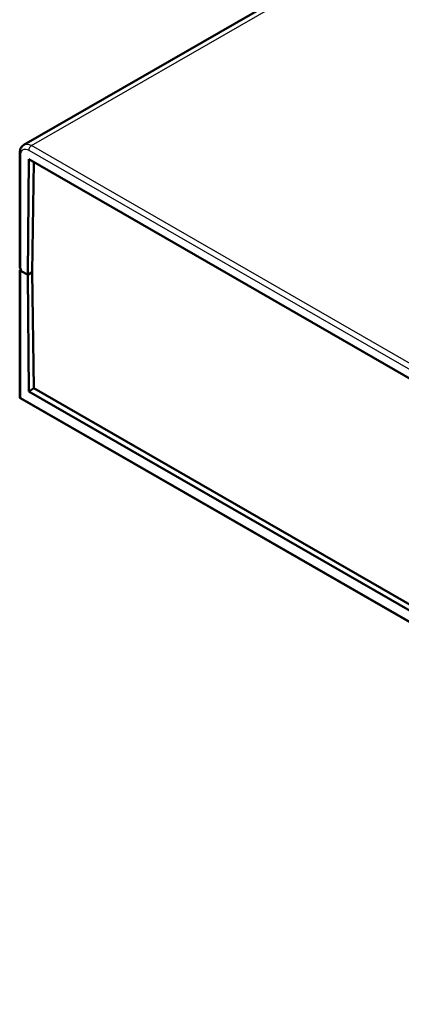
# Model space of a CAD drawing. Header units: inches. Extents: x 0 to 17, y 0 to 11.
# Tile 14 of 22: x 8.8 to 9.8, y 6 to 8.6. Entities that reach past the tile are written whole.
import ezdxf

# ---------------------------------------------------------------- set-up
doc = ezdxf.new("R2010")
doc.units = ezdxf.units.IN
doc.header["$LTSCALE"] = 0.75
doc.header["$MEASUREMENT"] = 0
doc.layers.add('Visible', color=7, linetype='Continuous', lineweight=50)
doc.layers.add('Visible Narrow', color=7, linetype='Continuous', lineweight=25)

msp = doc.modelspace()

# ---------------------------------------------------------------- linework, layer by layer
at = {"layer": 'Visible', "extrusion": (-0.707107, -0.407196, 0.578093)}
for p, q in [((8.8152, 8.25646), (10.47161, 9.21032)), ((8.8152, 8.25646), (10.47161, 9.21032)), ((8.80412, 8.23436), (8.80412, 7.93342)), ((8.80412, 8.23436), (8.80412, 7.93342)), ((8.82789, 8.21833), (8.82558, 7.91388)), ((8.82789, 8.21833), (8.82558, 7.91388)), ((8.82789, 8.21833), (11.55609, 6.64726)), ((8.82789, 8.21833), (11.55609, 6.64726)), ((8.84141, 8.21054), (8.83703, 7.92048)), ((8.84141, 8.21054), (8.83703, 7.92048)), ((8.80412, 7.59074), (8.80412, 7.92376)), ((8.80412, 7.59074), (8.80412, 7.92376)), ((8.80701, 7.92941), (8.80701, 7.92458)), ((8.80701, 7.92941), (8.80701, 7.91975)), ((8.80701, 7.92458), (8.82558, 7.91388)), ((8.80701, 7.92458), (8.80701, 7.91975)), ((8.80701, 7.92458), (8.82558, 7.91388)), ((8.82558, 7.91388), (8.83703, 7.92048)), ((8.82558, 7.91388), (8.83703, 7.92048)), ((8.84165, 7.6147), (8.83703, 7.92048)), ((8.84165, 7.6147), (8.83703, 7.92048)), ((8.82789, 7.60678), (8.82558, 7.91388)), ((8.82789, 7.60678), (8.82558, 7.91388)), ((8.84165, 7.6147), (8.82789, 7.60678)), ((8.84165, 7.6147), (8.82789, 7.60678)), ((8.82789, 7.60678), (11.55609, 6.03571)), ((8.82789, 7.60678), (11.55609, 6.03571)), ((11.55621, 6.05149), (8.84165, 7.6147)), ((11.55621, 6.05149), (8.84165, 7.6147)), ((11.58107, 5.99102), (8.80455, 7.58991)), ((11.58107, 5.99102), (8.80455, 7.58991))]:
    msp.add_line(p, q, dxfattribs=at)
at = {"layer": 'Visible'}
msp.add_ellipse((8.81397, 7.93342), major_axis=(-0.00984, 0), ratio=0.5758617, start_param=0, end_param=0.7854011, dxfattribs=at)
msp.add_ellipse((8.81397, 7.93342), major_axis=(-0.00984, 0), ratio=0.5758617, start_param=0, end_param=0.7854011, dxfattribs=at)
at = {"layer": 'Visible', "extrusion": (-1e-16, 2e-16, -1)}
msp.add_ellipse((8.81397, 7.92376), major_axis=(0.00984, 0), ratio=0.5758617, start_param=2.3561915, end_param=3.9269908, dxfattribs=at)
msp.add_ellipse((8.81397, 7.92376), major_axis=(0.00984, 0), ratio=0.5758617, start_param=2.3561915, end_param=3.9269908, dxfattribs=at)
at = {"layer": 'Visible'}
msp.add_open_spline([(8.80412, 8.23436), (8.80412, 8.23608), (8.80424, 8.23778), (8.80474, 8.24113), (8.80512, 8.24278), (8.8062, 8.246), (8.8069, 8.24756), (8.80867, 8.25054), (8.80973, 8.25194), (8.81222, 8.25446), (8.81365, 8.25556), (8.8152, 8.25646)], degree=3, knots=[3.14159265, 3.14159265, 3.14159265, 3.14159265, 3.29905903, 3.29905903, 3.4565254, 3.4565254, 3.61399178, 3.61399178, 3.77145815, 3.77145815, 3.92892453, 3.92892453, 3.92892453, 3.92892453], dxfattribs=at)
msp.add_open_spline([(8.80412, 8.23436), (8.80412, 8.23608), (8.80424, 8.23778), (8.80474, 8.24113), (8.80512, 8.24278), (8.8062, 8.246), (8.8069, 8.24756), (8.80867, 8.25054), (8.80973, 8.25194), (8.81222, 8.25446), (8.81365, 8.25556), (8.8152, 8.25646)], degree=3, knots=[3.14159265, 3.14159265, 3.14159265, 3.14159265, 3.29905903, 3.29905903, 3.4565254, 3.4565254, 3.61399178, 3.61399178, 3.77145815, 3.77145815, 3.92892453, 3.92892453, 3.92892453, 3.92892453], dxfattribs=at)
at = {"layer": 'Visible', "extrusion": (9.05134e-11, -8.47707e-10, -1)}
msp.add_open_spline([(8.80412, 7.59074), (8.80412, 7.5906), (8.80414, 7.59048), (8.80425, 7.59012), (8.80443, 7.58996), (8.80518, 7.58964), (8.80602, 7.58968), (8.80701, 7.58984)], degree=3, knots=[-0.043282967, -0.043282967, -0.043282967, -0.043282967, -0.037901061, -0.037901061, -0.025267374, -0.025267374, 0, 0, 0, 0], dxfattribs=at)
msp.add_open_spline([(8.80412, 7.59074), (8.80412, 7.5906), (8.80414, 7.59048), (8.80425, 7.59012), (8.80443, 7.58996), (8.80518, 7.58964), (8.80602, 7.58968), (8.80701, 7.58984)], degree=3, knots=[-0.043282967, -0.043282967, -0.043282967, -0.043282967, -0.037901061, -0.037901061, -0.025267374, -0.025267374, 0, 0, 0, 0], dxfattribs=at)
at = {"layer": 'Visible Narrow', "extrusion": (-0.707107, -0.407196, 0.578093)}
for p, q in [((8.83484, 8.25453), (10.49126, 9.20839)), ((8.83484, 8.25453), (10.49126, 9.20839)), ((11.56305, 6.68346), (8.83484, 8.25453)), ((11.56305, 6.68346), (8.83484, 8.25453)), ((8.80701, 7.92941), (8.80701, 8.23035)), ((8.80701, 7.92941), (8.80701, 8.23035)), ((8.82789, 8.24247), (11.55609, 6.6714)), ((8.82789, 8.24247), (11.55609, 6.6714)), ((8.80701, 7.58984), (8.80701, 7.91975)), ((8.80701, 7.58984), (8.80701, 7.91975)), ((8.82558, 7.91388), (8.83703, 7.92048)), ((11.57697, 5.99472), (8.80701, 7.58984)), ((11.57697, 5.99472), (8.80701, 7.58984))]:
    msp.add_line(p, q, dxfattribs=at)
at = {"layer": 'Visible Narrow', "extrusion": (0, 1e-16, -1)}
msp.add_ellipse((8.83484, 8.22234), major_axis=(-0.01965, 0.03412), ratio=0.5780931, start_param=0, end_param=0.7834645, dxfattribs=at)
at = {"layer": 'Visible Narrow', "extrusion": (1e-16, 4e-16, -1)}
msp.add_ellipse((8.83484, 8.22234), major_axis=(-0.01965, 0.03412), ratio=0.5780931, start_param=0, end_param=0.7834645, dxfattribs=at)
at = {"layer": 'Visible Narrow'}
msp.add_ellipse((8.83484, 8.24648), major_axis=(0.00491, 0.00853), ratio=0.5780931, start_param=0.7834645, end_param=2.3542608, dxfattribs=at)
msp.add_ellipse((8.83484, 8.24648), major_axis=(0.00491, 0.00853), ratio=0.5780931, start_param=0.7834645, end_param=2.3542608, dxfattribs=at)
at = {"layer": 'Visible Narrow', "extrusion": (-1e-16, 4e-16, -1)}
msp.add_ellipse((8.81397, 8.23436), major_axis=(-0.00984, 0), ratio=0.5758617, start_param=-0.7853982, end_param=0, dxfattribs=at)
msp.add_ellipse((8.81397, 8.23436), major_axis=(-0.00984, 0), ratio=0.5758617, start_param=-0.7853982, end_param=0, dxfattribs=at)
at = {"layer": 'Visible Narrow', "extrusion": (0, 2e-16, -1)}
msp.add_ellipse((8.82789, 8.21833), major_axis=(-0.01474, 0.02559), ratio=0.5780931, start_param=-0.7873319, end_param=0.7834645, dxfattribs=at)
at = {"layer": 'Visible Narrow', "extrusion": (-2e-16, 1e-16, -1)}
msp.add_ellipse((8.82789, 8.21833), major_axis=(-0.01474, 0.02559), ratio=0.5780931, start_param=-0.7873319, end_param=0.7834645, dxfattribs=at)

doc.saveas('drawing.dxf')
